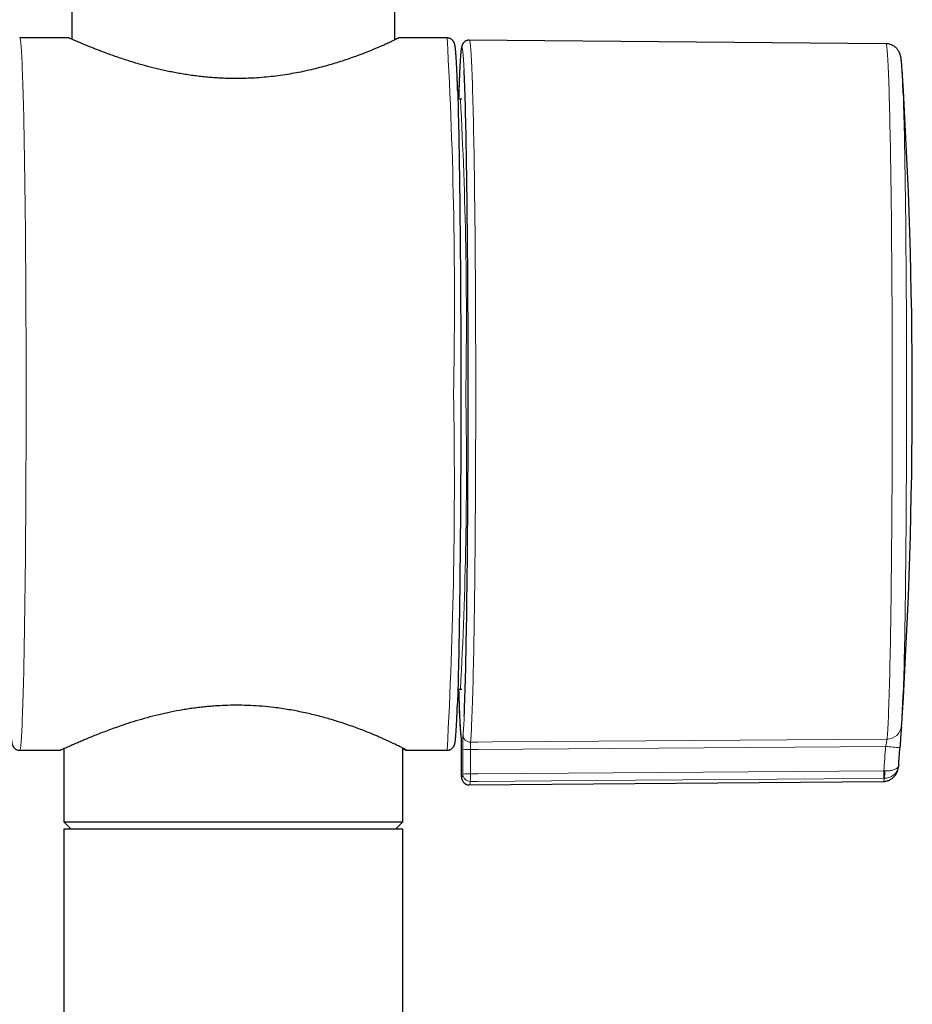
# Model space of a CAD drawing. Header units: millimetres. Extents: x 8 to 2385, y 12 to 2606.
# Tile 23 of 156: x 1078 to 1139, y 1385 to 1452. Entities that reach past the tile are written whole.
import ezdxf

# ---------------------------------------------------------------- set-up
doc = ezdxf.new("R2010")
doc.units = ezdxf.units.MM

msp = doc.modelspace()

# ---------------------------------------------------------------- linework, layer by layer
at = {"color": 7, "linetype": 'Continuous', "lineweight": 30}
for p, q in [((1081.907, 1499.061), (1081.907, 1450.608)), ((1103.807, 1450.569), (1103.807, 1499.061)), ((1081.662, 1450.704), (1078.36, 1450.704)), ((1107.355, 1450.704), (1104.05, 1450.704)), ((1108.853, 1450.557), (1108.859, 1450.559)), ((1137.116, 1450.312), (1108.859, 1450.559)), ((1108.355, 1446.554), (1108.255, 1446.554)), ((1108.255, 1406.554), (1108.355, 1406.554)), ((1078.36, 1402.404), (1081.115, 1402.404)), ((1081.357, 1402.505), (1081.357, 1397.554)), ((1104.357, 1397.554), (1104.357, 1402.547)), ((1104.604, 1402.404), (1107.355, 1402.404)), ((1108.309, 1402.324), (1108.31, 1400.669)), ((1108.309, 1402.324), (1108.309, 1402.324)), ((1108.31, 1400.669), (1108.31, 1400.669)), ((1108.859, 1400.05), (1108.854, 1400.051)), ((1108.859, 1400.05), (1136.943, 1400.295)), ((1081.357, 1397.554), (1081.857, 1397.054)), ((1081.357, 1397.554), (1093.065, 1397.554)), ((1093.065, 1397.554), (1104.357, 1397.554)), ((1103.857, 1397.054), (1104.357, 1397.554)), ((1081.357, 1397.054), (1081.357, 1020.078)), ((1104.357, 1397.054), (1081.357, 1397.054)), ((1104.357, 1020.078), (1104.357, 1397.054))]:
    msp.add_line(p, q, dxfattribs=at)
at = {"color": 252, "linetype": 'Continuous', "lineweight": 0}
for p, q in [((1108.294, 1403.294), (1108.297, 1403.232)), ((1108.309, 1402.324), (1108.31, 1400.669)), ((1108.418, 1400.79), (1108.418, 1402.445)), ((1108.931, 1402.455), (1108.932, 1400.8)), ((1108.31, 1400.669), (1108.318, 1400.577)), ((1136.979, 1401.014), (1137.044, 1401.011)), ((1137.004, 1400.508), (1136.971, 1400.508))]:
    msp.add_line(p, q, dxfattribs=at)
at = {"color": 252, "linetype": 'Continuous', "lineweight": 0, "flags": 128}
for points in [[(1078.36, 1450.704), (1078.368, 1450.699), (1078.38, 1450.677), (1078.392, 1450.638), (1078.404, 1450.581), (1078.415, 1450.507), (1078.427, 1450.415), (1078.439, 1450.305), (1078.45, 1450.179), (1078.462, 1450.035), (1078.473, 1449.874), (1078.484, 1449.697), (1078.496, 1449.502), (1078.507, 1449.291), (1078.518, 1449.063), (1078.529, 1448.819), (1078.539, 1448.559), (1078.55, 1448.282), (1078.561, 1447.99), (1078.571, 1447.683), (1078.581, 1447.359), (1078.591, 1447.021), (1078.601, 1446.668), (1078.611, 1446.301), (1078.62, 1445.918), (1078.63, 1445.522), (1078.639, 1445.112), (1078.648, 1444.689), (1078.657, 1444.252), (1078.665, 1443.803), (1078.673, 1443.341), (1078.681, 1442.867), (1078.689, 1442.38), (1078.697, 1441.883), (1078.704, 1441.374), (1078.711, 1440.855), (1078.718, 1440.325), (1078.725, 1439.785), (1078.731, 1439.235), (1078.737, 1438.676), (1078.743, 1438.109), (1078.748, 1437.533), (1078.754, 1436.949), (1078.758, 1436.357), (1078.763, 1435.759), (1078.767, 1435.153), (1078.771, 1434.542), (1078.775, 1433.924), (1078.779, 1433.301), (1078.782, 1432.674), (1078.785, 1432.042), (1078.787, 1431.405), (1078.789, 1430.766), (1078.791, 1430.123), (1078.793, 1429.478), (1078.794, 1428.83), (1078.795, 1428.181), (1078.796, 1427.531), (1078.796, 1426.88), (1078.796, 1426.229), (1078.796, 1425.578), (1078.795, 1424.928), (1078.794, 1424.278), (1078.793, 1423.631), (1078.791, 1422.986), (1078.789, 1422.343), (1078.787, 1421.703), (1078.785, 1421.067), (1078.782, 1420.435), (1078.779, 1419.807), (1078.775, 1419.185), (1078.771, 1418.567), (1078.767, 1417.956), (1078.763, 1417.35), (1078.758, 1416.752), (1078.754, 1416.16), (1078.748, 1415.576), (1078.743, 1415), (1078.737, 1414.432), (1078.731, 1413.874), (1078.725, 1413.324), (1078.718, 1412.784), (1078.711, 1412.254), (1078.704, 1411.735), (1078.697, 1411.226), (1078.689, 1410.728), (1078.681, 1410.242), (1078.673, 1409.768), (1078.665, 1409.306), (1078.657, 1408.856), (1078.648, 1408.42), (1078.639, 1407.996), (1078.63, 1407.586), (1078.62, 1407.19), (1078.611, 1406.808), (1078.601, 1406.441), (1078.591, 1406.087), (1078.581, 1405.749), (1078.571, 1405.426), (1078.561, 1405.118), (1078.55, 1404.826), (1078.539, 1404.55), (1078.529, 1404.29), (1078.518, 1404.046), (1078.507, 1403.818), (1078.496, 1403.607), (1078.484, 1403.412), (1078.473, 1403.234), (1078.462, 1403.074), (1078.45, 1402.93), (1078.439, 1402.803), (1078.427, 1402.694), (1078.415, 1402.602), (1078.404, 1402.528), (1078.392, 1402.471), (1078.38, 1402.431), (1078.368, 1402.409), (1078.36, 1402.404)], [(1108.506, 1448.511), (1108.505, 1448.532), (1108.494, 1448.752), (1108.483, 1448.955), (1108.472, 1449.141), (1108.461, 1449.31), (1108.45, 1449.462), (1108.438, 1449.597), (1108.427, 1449.715), (1108.415, 1449.816), (1108.404, 1449.899), (1108.392, 1449.965), (1108.381, 1450.014), (1108.369, 1450.045), (1108.358, 1450.058), (1108.346, 1450.054), (1108.334, 1450.032), (1108.323, 1449.993), (1108.311, 1449.937), (1108.3, 1449.862), (1108.288, 1449.771), (1108.277, 1449.662), (1108.266, 1449.536), (1108.254, 1449.393), (1108.243, 1449.233), (1108.232, 1449.055), (1108.221, 1448.862), (1108.21, 1448.651), (1108.199, 1448.424), (1108.188, 1448.18), (1108.178, 1447.921), (1108.167, 1447.645), (1108.157, 1447.354), (1108.147, 1447.048), (1108.138, 1446.769)], [(1108.859, 1450.559), (1108.862, 1450.558), (1108.874, 1450.545), (1108.885, 1450.514), (1108.897, 1450.465), (1108.909, 1450.399), (1108.92, 1450.316), (1108.932, 1450.215), (1108.944, 1450.097), (1108.955, 1449.961), (1108.966, 1449.809), (1108.978, 1449.639), (1108.989, 1449.453), (1109, 1449.249), (1109.011, 1449.029), (1109.022, 1448.793), (1109.033, 1448.54), (1109.044, 1448.271), (1109.054, 1447.987), (1109.065, 1447.686), (1109.075, 1447.37), (1109.085, 1447.039), (1109.095, 1446.693), (1109.105, 1446.332), (1109.114, 1445.957), (1109.124, 1445.567), (1109.133, 1445.164), (1109.142, 1444.746), (1109.151, 1444.316), (1109.159, 1443.872), (1109.168, 1443.416), (1109.176, 1442.948), (1109.184, 1442.467), (1109.191, 1441.975), (1109.199, 1441.471), (1109.206, 1440.957), (1109.213, 1440.432), (1109.22, 1439.897), (1109.226, 1439.352), (1109.232, 1438.797), (1109.238, 1438.234), (1109.244, 1437.662), (1109.249, 1437.082), (1109.254, 1436.494), (1109.259, 1435.9), (1109.263, 1435.298), (1109.267, 1434.689), (1109.271, 1434.075), (1109.274, 1433.456), (1109.278, 1432.831), (1109.281, 1432.201), (1109.283, 1431.568), (1109.286, 1430.931), (1109.287, 1430.29), (1109.289, 1429.647), (1109.291, 1429.002), (1109.292, 1428.355), (1109.292, 1427.706), (1109.293, 1427.057), (1109.293, 1426.407), (1109.293, 1425.758), (1109.292, 1425.109), (1109.291, 1424.461), (1109.29, 1423.814), (1109.288, 1423.17), (1109.287, 1422.528), (1109.284, 1421.889), (1109.282, 1421.253), (1109.279, 1420.622), (1109.276, 1419.994), (1109.273, 1419.372), (1109.269, 1418.754), (1109.265, 1418.143), (1109.261, 1417.538), (1109.256, 1416.939), (1109.252, 1416.347), (1109.246, 1415.763), (1109.241, 1415.186), (1109.235, 1414.618), (1109.229, 1414.059), (1109.223, 1413.509), (1109.217, 1412.968), (1109.21, 1412.438), (1109.203, 1411.918), (1109.195, 1411.408), (1109.188, 1410.91), (1109.18, 1410.423), (1109.172, 1409.947), (1109.164, 1409.484), (1109.155, 1409.034), (1109.147, 1408.596), (1109.138, 1408.172), (1109.129, 1407.761), (1109.12, 1407.363), (1109.11, 1406.98), (1109.1, 1406.611), (1109.091, 1406.257), (1109.081, 1405.918), (1109.07, 1405.593), (1109.06, 1405.284), (1109.05, 1404.991), (1109.039, 1404.714), (1109.028, 1404.452), (1109.017, 1404.207), (1109.006, 1403.978), (1108.995, 1403.765), (1108.984, 1403.569), (1108.973, 1403.391), (1108.961, 1403.229), (1108.95, 1403.084), (1108.938, 1402.956)], [(1137.191, 1403.162), (1137.202, 1403.284), (1137.214, 1403.423), (1137.225, 1403.579), (1137.236, 1403.753), (1137.248, 1403.943), (1137.259, 1404.15), (1137.27, 1404.374), (1137.281, 1404.615), (1137.291, 1404.871), (1137.302, 1405.144), (1137.312, 1405.433), (1137.323, 1405.737), (1137.333, 1406.057), (1137.343, 1406.393), (1137.353, 1406.743), (1137.363, 1407.108), (1137.372, 1407.487), (1137.381, 1407.88), (1137.39, 1408.288), (1137.399, 1408.709), (1137.408, 1409.143), (1137.416, 1409.59), (1137.425, 1410.05), (1137.433, 1410.522), (1137.441, 1411.006), (1137.448, 1411.502), (1137.455, 1412.009), (1137.462, 1412.526), (1137.469, 1413.054), (1137.476, 1413.592), (1137.482, 1414.14), (1137.488, 1414.697), (1137.494, 1415.263), (1137.499, 1415.837), (1137.504, 1416.419), (1137.509, 1417.009), (1137.514, 1417.605), (1137.518, 1418.209), (1137.522, 1418.818), (1137.526, 1419.434), (1137.529, 1420.054), (1137.532, 1420.68), (1137.535, 1421.31), (1137.537, 1421.943), (1137.539, 1422.581), (1137.541, 1423.221), (1137.543, 1423.863), (1137.544, 1424.508), (1137.545, 1425.154), (1137.545, 1425.801), (1137.545, 1426.449), (1137.545, 1427.097), (1137.545, 1427.744), (1137.544, 1428.391), (1137.543, 1429.036), (1137.542, 1429.679), (1137.54, 1430.32), (1137.538, 1430.959), (1137.536, 1431.593), (1137.533, 1432.225), (1137.53, 1432.852), (1137.527, 1433.474), (1137.523, 1434.091), (1137.519, 1434.703), (1137.515, 1435.308), (1137.511, 1435.907), (1137.506, 1436.499), (1137.501, 1437.084), (1137.495, 1437.66), (1137.49, 1438.229), (1137.484, 1438.789), (1137.478, 1439.34), (1137.471, 1439.881), (1137.465, 1440.412), (1137.458, 1440.933), (1137.45, 1441.443), (1137.443, 1441.943), (1137.435, 1442.431), (1137.427, 1442.907), (1137.419, 1443.37), (1137.411, 1443.822), (1137.402, 1444.26), (1137.393, 1444.686), (1137.384, 1445.097), (1137.375, 1445.495), (1137.366, 1445.879), (1137.356, 1446.249), (1137.346, 1446.604), (1137.336, 1446.944), (1137.326, 1447.269), (1137.316, 1447.579), (1137.305, 1447.872), (1137.295, 1448.15), (1137.284, 1448.412), (1137.273, 1448.658), (1137.262, 1448.887), (1137.251, 1449.1), (1137.24, 1449.296), (1137.229, 1449.475), (1137.218, 1449.637), (1137.206, 1449.782), (1137.195, 1449.909), (1137.183, 1450.019), (1137.171, 1450.112), (1137.16, 1450.187), (1137.148, 1450.245), (1137.136, 1450.285), (1137.125, 1450.307), (1137.116, 1450.312)], [(1138.289, 1446.967), (1138.29, 1446.943), (1138.3, 1446.651), (1138.31, 1446.342), (1138.32, 1446.019), (1138.33, 1445.681), (1138.339, 1445.327), (1138.349, 1444.96), (1138.358, 1444.578), (1138.367, 1444.182), (1138.376, 1443.772), (1138.384, 1443.35), (1138.392, 1442.914), (1138.401, 1442.466), (1138.408, 1442.005), (1138.416, 1441.533), (1138.423, 1441.049), (1138.431, 1440.553), (1138.438, 1440.047), (1138.444, 1439.531), (1138.451, 1439.004), (1138.457, 1438.468), (1138.463, 1437.923), (1138.468, 1437.369), (1138.473, 1436.807), (1138.478, 1436.236), (1138.483, 1435.659), (1138.488, 1435.074), (1138.492, 1434.482), (1138.496, 1433.885), (1138.499, 1433.282), (1138.502, 1432.674), (1138.505, 1432.061), (1138.508, 1431.443), (1138.51, 1430.822), (1138.512, 1430.198), (1138.514, 1429.571), (1138.515, 1428.941), (1138.516, 1428.31), (1138.517, 1427.677), (1138.517, 1427.044), (1138.517, 1426.41), (1138.517, 1425.776), (1138.517, 1425.143), (1138.516, 1424.511), (1138.515, 1423.88), (1138.513, 1423.252), (1138.511, 1422.626), (1138.509, 1422.003), (1138.507, 1421.383), (1138.504, 1420.768), (1138.501, 1420.157), (1138.497, 1419.551), (1138.494, 1418.95), (1138.49, 1418.356), (1138.486, 1417.767), (1138.481, 1417.186), (1138.476, 1416.611), (1138.471, 1416.045), (1138.466, 1415.486), (1138.46, 1414.936), (1138.454, 1414.395), (1138.448, 1413.863), (1138.441, 1413.341), (1138.434, 1412.829), (1138.427, 1412.328), (1138.42, 1411.838), (1138.413, 1411.359), (1138.405, 1410.892), (1138.397, 1410.437), (1138.389, 1409.995), (1138.38, 1409.565), (1138.372, 1409.148), (1138.363, 1408.745), (1138.354, 1408.355), (1138.345, 1407.98), (1138.335, 1407.619), (1138.326, 1407.272), (1138.316, 1406.94), (1138.306, 1406.624), (1138.296, 1406.323), (1138.291, 1406.193)], [(1137.095, 1402.659), (1109.426, 1402.458), (1108.931, 1402.455)], [(1108.938, 1402.956), (1109.434, 1402.96), (1110.433, 1402.967), (1114.432, 1402.996), (1130.426, 1403.113), (1137.191, 1403.162)], [(1108.31, 1400.669), (1108.323, 1400.608), (1108.337, 1400.569), (1108.35, 1400.551), (1108.364, 1400.555), (1108.378, 1400.581), (1108.391, 1400.629), (1108.405, 1400.698), (1108.418, 1400.79)], [(1108.939, 1400.8), (1109.427, 1400.803), (1136.979, 1401.014)], [(1136.971, 1400.508), (1136.924, 1400.507), (1132.926, 1400.477), (1116.932, 1400.355), (1109.419, 1400.298), (1108.924, 1400.294)]]:
    msp.add_lwpolyline(points, dxfattribs=at)
at = {"color": 7, "linetype": 'Continuous', "lineweight": 30, "flags": 128}
for points in [[(1108.512, 1404.732), (1108.521, 1404.931), (1108.532, 1405.19), (1108.542, 1405.466), (1108.553, 1405.757), (1108.563, 1406.064), (1108.573, 1406.386), (1108.583, 1406.723), (1108.592, 1407.075), (1108.602, 1407.442), (1108.611, 1407.823), (1108.62, 1408.218), (1108.629, 1408.626), (1108.638, 1409.048), (1108.647, 1409.483), (1108.655, 1409.93), (1108.663, 1410.39), (1108.671, 1410.863), (1108.679, 1411.346), (1108.686, 1411.841), (1108.693, 1412.348), (1108.7, 1412.864), (1108.707, 1413.391), (1108.713, 1413.928), (1108.719, 1414.474), (1108.725, 1415.029), (1108.73, 1415.593), (1108.736, 1416.165), (1108.741, 1416.745), (1108.745, 1417.332), (1108.75, 1417.926), (1108.754, 1418.526), (1108.758, 1419.133), (1108.761, 1419.744), (1108.764, 1420.361), (1108.767, 1420.983), (1108.77, 1421.609), (1108.772, 1422.238), (1108.774, 1422.871), (1108.776, 1423.506), (1108.777, 1424.144), (1108.778, 1424.783), (1108.779, 1425.424), (1108.779, 1426.066), (1108.779, 1426.708), (1108.779, 1427.35), (1108.779, 1427.991), (1108.778, 1428.631), (1108.777, 1429.27), (1108.775, 1429.907), (1108.773, 1430.541), (1108.771, 1431.172), (1108.769, 1431.8), (1108.766, 1432.424), (1108.763, 1433.043), (1108.76, 1433.658), (1108.756, 1434.267), (1108.752, 1434.87), (1108.748, 1435.468), (1108.743, 1436.058), (1108.738, 1436.642), (1108.733, 1437.218), (1108.728, 1437.786), (1108.722, 1438.346), (1108.716, 1438.897), (1108.71, 1439.439), (1108.703, 1439.971), (1108.697, 1440.493), (1108.69, 1441.005), (1108.682, 1441.505), (1108.675, 1441.995), (1108.667, 1442.473), (1108.659, 1442.94), (1108.651, 1443.394), (1108.643, 1443.836), (1108.634, 1444.264), (1108.625, 1444.68), (1108.616, 1445.082), (1108.607, 1445.47), (1108.597, 1445.844), (1108.588, 1446.203), (1108.578, 1446.548), (1108.568, 1446.878), (1108.558, 1447.193), (1108.548, 1447.493), (1108.537, 1447.777), (1108.527, 1448.045), (1108.516, 1448.297), (1108.506, 1448.511)], [(1108.065, 1447.158), (1108.072, 1446.927), (1108.082, 1446.592), (1108.092, 1446.241), (1108.101, 1445.876), (1108.111, 1445.496), (1108.12, 1445.102), (1108.129, 1444.694), (1108.138, 1444.273), (1108.146, 1443.839), (1108.155, 1443.391), (1108.163, 1442.931), (1108.171, 1442.459), (1108.179, 1441.975), (1108.186, 1441.48), (1108.194, 1440.973), (1108.201, 1440.455), (1108.207, 1439.928), (1108.214, 1439.39), (1108.22, 1438.843), (1108.226, 1438.286), (1108.232, 1437.721), (1108.237, 1437.147), (1108.242, 1436.566), (1108.247, 1435.977), (1108.251, 1435.381), (1108.255, 1434.778), (1108.259, 1434.169), (1108.263, 1433.555), (1108.266, 1432.935), (1108.269, 1432.311), (1108.272, 1431.682), (1108.274, 1431.049), (1108.276, 1430.413), (1108.278, 1429.775), (1108.28, 1429.134), (1108.281, 1428.49), (1108.282, 1427.846), (1108.282, 1427.2), (1108.282, 1426.554)], [(1108.138, 1446.769), (1108.137, 1446.725), (1108.132, 1446.581)], [(1108.282, 1426.554), (1108.282, 1425.908), (1108.282, 1425.263), (1108.281, 1424.618), (1108.28, 1423.975), (1108.278, 1423.334), (1108.276, 1422.695), (1108.274, 1422.059), (1108.272, 1421.427), (1108.269, 1420.798), (1108.266, 1420.174), (1108.263, 1419.554), (1108.259, 1418.94), (1108.255, 1418.331), (1108.251, 1417.728), (1108.247, 1417.132), (1108.242, 1416.543), (1108.237, 1415.962), (1108.232, 1415.388), (1108.226, 1414.823), (1108.22, 1414.266), (1108.214, 1413.719), (1108.207, 1413.181), (1108.201, 1412.653), (1108.194, 1412.136), (1108.186, 1411.629), (1108.179, 1411.134), (1108.171, 1410.65), (1108.163, 1410.177), (1108.155, 1409.717), (1108.146, 1409.27), (1108.138, 1408.836), (1108.129, 1408.414), (1108.12, 1408.007), (1108.111, 1407.613), (1108.101, 1407.233), (1108.092, 1406.868), (1108.082, 1406.517), (1108.072, 1406.181), (1108.062, 1405.861), (1108.053, 1405.597)]]:
    msp.add_lwpolyline(points, dxfattribs=at)
at = {"color": 252, "linetype": 'Continuous', "lineweight": 0}
for centre, radius, start, end in [((783.99, 1432.78), 323.861, 358.89845, 3.17263), ((829.788, 1431.518), 278.872, 358.98019, 3.09085), ((771.943, 1420.546), 335.902, 356.90402, 1.02491), ((837.198, 1421.457), 271.466, 356.85302, 1.07588), ((1143.606, 1406.469), 35.455, 181.34786, 185.13903), ((1079.86, 1405.872), 28.675, 355.14968, 357.72152), ((1137.189, 1404.153), 0.991, 270.11296, 353.77655), ((1108.93, 1403.454), 0.498, 180.71755, 270.93833), ((789.006, 1426.492), 348.904, 355.81238, 356.08325), ((1136.503, 1390.81), 11.864, 82.43141, 87.14074), ((1108.806, 1395.722), 6.734, 88.93475, 93.30429), ((1108.811, 1393.935), 6.866, 88.92758, 93.27765), ((1108.917, 1400.793), 0.499, 180.42946, 270.73038), ((1102.615, 1400.645), 6.319, 356.82215, 1.40686), ((1130.762, 1400.858), 6.219, 356.77524, 1.43854), ((1135.211, 1400.906), 1.836, 347.4677, 3.28319), ((1108.531, 1400.268), 0.394, 326.4359, 3.84329), ((1136.63, 1400.499), 0.374, 327.00919, 1.37179)]:
    msp.add_arc(centre, radius, start, end, dxfattribs=at)
at = {"color": 7, "linetype": 'Continuous', "lineweight": 30}
for centre, radius, start, end in [((1088.036, 1445.376), 50.278, 1.81351, 3.80329), ((788.907, 1426.554), 350, 356.4073, 3.5927), ((1261.314, 1411.006), 153.248, 181.67466, 182.0083), ((1091.504, 1407.596), 46.808, 355.92145, 358.28226), ((788.979, 1426.471), 349.904, 355.88699, 356.08325), ((1108.81, 1400.669), 0.5, 180.02078, 190.66101)]:
    msp.add_arc(centre, radius, start, end, dxfattribs=at)
for points, knots in [([(1093.06, 1447.95), (1092.914, 1447.951), (1092.622, 1447.953), (1092.183, 1447.967), (1091.744, 1447.989), (1091.306, 1448.02), (1090.869, 1448.06), (1090.434, 1448.109), (1090.002, 1448.165), (1089.579, 1448.229), (1089.165, 1448.298), (1088.76, 1448.374), (1088.361, 1448.455), (1087.837, 1448.571), (1087.199, 1448.727), (1086.54, 1448.908), (1085.981, 1449.076), (1085.511, 1449.225), (1085.06, 1449.375), (1084.63, 1449.526), (1084.224, 1449.673), (1083.871, 1449.806), (1083.567, 1449.924), (1083.306, 1450.028), (1083.061, 1450.126), (1082.833, 1450.22), (1082.622, 1450.307), (1082.43, 1450.387), (1082.258, 1450.46), (1082.095, 1450.529), (1081.947, 1450.591), (1081.823, 1450.643), (1081.732, 1450.68), (1081.675, 1450.701), (1081.666, 1450.703), (1081.662, 1450.703)], [0, 0, 0, 0, 0.024507, 0.049062, 0.073797, 0.098532, 0.123458, 0.148385, 0.173488, 0.198638, 0.223111, 0.247624, 0.272286, 0.296947, 0.346569, 0.396509, 0.431448, 0.466484, 0.501811, 0.537239, 0.572754, 0.608373, 0.635923, 0.663524, 0.691312, 0.719155, 0.747248, 0.7754, 0.803751, 0.832167, 0.866642, 0.901239, 0.936178, 0.971247, 1, 1, 1, 1]), ([(1104.05, 1450.702), (1104.053, 1450.702), (1104.06, 1450.702), (1104.018, 1450.677), (1103.947, 1450.639), (1103.86, 1450.596), (1103.773, 1450.552), (1103.669, 1450.502), (1103.51, 1450.427), (1103.272, 1450.316), (1102.983, 1450.187), (1102.72, 1450.073), (1102.506, 1449.982), (1102.276, 1449.887), (1101.95, 1449.755), (1101.506, 1449.582), (1100.977, 1449.388), (1100.468, 1449.212), (1099.995, 1449.058), (1099.496, 1448.907), (1098.972, 1448.759), (1098.426, 1448.617), (1097.861, 1448.484), (1097.278, 1448.363), (1096.679, 1448.253), (1096.062, 1448.158), (1095.427, 1448.078), (1094.779, 1448.016), (1094.166, 1447.976), (1093.591, 1447.954), (1093.237, 1447.951), (1093.06, 1447.95)], [0, 0, 0, 0, 0.029162, 0.067609, 0.106231, 0.130039, 0.153887, 0.177884, 0.201882, 0.250183, 0.298811, 0.323728, 0.348684, 0.373785, 0.398886, 0.449382, 0.500197, 0.536269, 0.572449, 0.608944, 0.645552, 0.682271, 0.719111, 0.755486, 0.79199, 0.828864, 0.865884, 0.903078, 0.940432, 0.970173, 1, 1, 1, 1]), ([(1103.807, 1450.608), (1103.836, 1450.62), (1103.917, 1450.654), (1104.006, 1450.69), (1104.035, 1450.699), (1104.049, 1450.703)], [0, 0, 0, 0, 0.224575, 0.620433, 1, 1, 1, 1]), ([(1108.064, 1447.173), (1108.062, 1447.238), (1108.057, 1447.404), (1108.048, 1447.655), (1108.038, 1447.927), (1108.028, 1448.185), (1108.018, 1448.429), (1108.007, 1448.659), (1107.997, 1448.874), (1107.986, 1449.074), (1107.975, 1449.261), (1107.964, 1449.432), (1107.953, 1449.59), (1107.942, 1449.733), (1107.93, 1449.862), (1107.918, 1449.979), (1107.904, 1450.085), (1107.89, 1450.179), (1107.874, 1450.255), (1107.856, 1450.317), (1107.839, 1450.366), (1107.821, 1450.407), (1107.798, 1450.449), (1107.77, 1450.492), (1107.734, 1450.536), (1107.69, 1450.58), (1107.634, 1450.623), (1107.568, 1450.66), (1107.489, 1450.688), (1107.416, 1450.704), (1107.37, 1450.703), (1107.355, 1450.702)], [0, 0, 0, 0, 0.032023, 0.081649, 0.131299, 0.18098, 0.230699, 0.280466, 0.330295, 0.380205, 0.430225, 0.480395, 0.530779, 0.581479, 0.632667, 0.684665, 0.73814, 0.794774, 0.846599, 0.880334, 0.898869, 0.914443, 0.927457, 0.938703, 0.948798, 0.958221, 0.967321, 0.976313, 0.985288, 0.995271, 1, 1, 1, 1]), ([(1108.859, 1450.557), (1108.841, 1450.557), (1108.793, 1450.558), (1108.719, 1450.542), (1108.642, 1450.515), (1108.576, 1450.478), (1108.522, 1450.437), (1108.478, 1450.394), (1108.444, 1450.352), (1108.416, 1450.312), (1108.394, 1450.272), (1108.376, 1450.233), (1108.361, 1450.194), (1108.347, 1450.151), (1108.334, 1450.099), (1108.319, 1450.029), (1108.305, 1449.94), (1108.292, 1449.833), (1108.279, 1449.716), (1108.267, 1449.585), (1108.256, 1449.437), (1108.244, 1449.276), (1108.233, 1449.102), (1108.223, 1448.913), (1108.212, 1448.71), (1108.201, 1448.493), (1108.191, 1448.262), (1108.181, 1448.016), (1108.171, 1447.756), (1108.161, 1447.483), (1108.151, 1447.194), (1108.143, 1446.961), (1108.139, 1446.819), (1108.138, 1446.783)], [0, 0, 0, 0, 0.005516, 0.014472, 0.023173, 0.031731, 0.040276, 0.048996, 0.058163, 0.068152, 0.079447, 0.092684, 0.10876, 0.129067, 0.15611, 0.195623, 0.253311, 0.304183, 0.35274, 0.404114, 0.454061, 0.503224, 0.551926, 0.600334, 0.648543, 0.696612, 0.744581, 0.792474, 0.84031, 0.888101, 0.935857, 0.983585, 1, 1, 1, 1]), ([(1138.203, 1448.719), (1138.2, 1448.766), (1138.192, 1448.865), (1138.18, 1449.001), (1138.167, 1449.134), (1138.151, 1449.264), (1138.134, 1449.372), (1138.115, 1449.463), (1138.099, 1449.527), (1138.082, 1449.583), (1138.063, 1449.639), (1138.04, 1449.696), (1138.012, 1449.754), (1137.978, 1449.816), (1137.937, 1449.88), (1137.886, 1449.947), (1137.825, 1450.015), (1137.751, 1450.082), (1137.666, 1450.145), (1137.57, 1450.202), (1137.465, 1450.249), (1137.349, 1450.285), (1137.232, 1450.308), (1137.152, 1450.31), (1137.116, 1450.311)], [0, 0, 0, 0, 0.090371, 0.193948, 0.300824, 0.414251, 0.54474, 0.613996, 0.65794, 0.694688, 0.725413, 0.751808, 0.775182, 0.796564, 0.816787, 0.836514, 0.856185, 0.876039, 0.896224, 0.916712, 0.937405, 0.958211, 0.981394, 1, 1, 1, 1]), ([(1108.254, 1446.556), (1108.247, 1446.556), (1108.214, 1446.553), (1108.157, 1446.566), (1108.106, 1446.581), (1108.084, 1446.594), (1108.081, 1446.595)], [0, 0, 0, 0, 0.115853, 0.535184, 0.938839, 1, 1, 1, 1]), ([(1108.081, 1406.513), (1108.099, 1406.521), (1108.137, 1406.539), (1108.198, 1406.553), (1108.239, 1406.553), (1108.255, 1406.552)], [0, 0, 0, 0, 0.341176, 0.740468, 1, 1, 1, 1]), ([(1077.662, 1405.573), (1077.663, 1405.534), (1077.668, 1405.399), (1077.676, 1405.182), (1077.686, 1404.923), (1077.696, 1404.68), (1077.707, 1404.45), (1077.717, 1404.235), (1077.728, 1404.034), (1077.739, 1403.848), (1077.75, 1403.676), (1077.761, 1403.519), (1077.772, 1403.376), (1077.784, 1403.246), (1077.797, 1403.13), (1077.81, 1403.023), (1077.825, 1402.93), (1077.841, 1402.853), (1077.858, 1402.791), (1077.876, 1402.742), (1077.894, 1402.701), (1077.916, 1402.659), (1077.944, 1402.616), (1077.98, 1402.572), (1078.025, 1402.528), (1078.08, 1402.486), (1078.146, 1402.449), (1078.225, 1402.42), (1078.298, 1402.405), (1078.345, 1402.406), (1078.36, 1402.406)], [0, 0, 0, 0, 0.02167, 0.074563, 0.127488, 0.180453, 0.23347, 0.286553, 0.339723, 0.39301, 0.446456, 0.500131, 0.554141, 0.608671, 0.664065, 0.721033, 0.781364, 0.836574, 0.872512, 0.892258, 0.908849, 0.922712, 0.934693, 0.945448, 0.955486, 0.96518, 0.974759, 0.984321, 0.994955, 1, 1, 1, 1]), ([(1104.604, 1402.407), (1104.603, 1402.409), (1104.602, 1402.412), (1104.57, 1402.432), (1104.526, 1402.457), (1104.464, 1402.491), (1104.385, 1402.532), (1104.29, 1402.582), (1104.177, 1402.639), (1104.048, 1402.703), (1103.902, 1402.774), (1103.742, 1402.851), (1103.566, 1402.934), (1103.374, 1403.023), (1103.167, 1403.117), (1102.945, 1403.216), (1102.708, 1403.319), (1102.457, 1403.426), (1102.154, 1403.552), (1101.792, 1403.697), (1101.363, 1403.862), (1100.906, 1404.029), (1100.423, 1404.196), (1099.916, 1404.362), (1099.425, 1404.511), (1098.957, 1404.643), (1098.517, 1404.759), (1098.063, 1404.869), (1097.596, 1404.974), (1097.115, 1405.07), (1096.622, 1405.159), (1096.118, 1405.237), (1095.512, 1405.318), (1094.812, 1405.389), (1094.016, 1405.439), (1093.242, 1405.46), (1092.484, 1405.452), (1091.848, 1405.423), (1091.318, 1405.385), (1090.891, 1405.345), (1090.466, 1405.297), (1090.044, 1405.242), (1089.625, 1405.179), (1089.071, 1405.085), (1088.525, 1404.978), (1087.989, 1404.858), (1087.454, 1404.73), (1086.804, 1404.558), (1086.058, 1404.337), (1085.413, 1404.128), (1084.861, 1403.937), (1084.392, 1403.767), (1083.948, 1403.599), (1083.528, 1403.434), (1083.137, 1403.275), (1082.775, 1403.125), (1082.445, 1402.984), (1082.147, 1402.854), (1081.882, 1402.738), (1081.653, 1402.636), (1081.462, 1402.551), (1081.301, 1402.48), (1081.186, 1402.431), (1081.121, 1402.406), (1081.117, 1402.407), (1081.115, 1402.407)], [0, 0, 0, 0, 0.013816, 0.025748, 0.0377, 0.049732, 0.061764, 0.07388, 0.085996, 0.098189, 0.110403, 0.122525, 0.134667, 0.146879, 0.159091, 0.171376, 0.183662, 0.196014, 0.208384, 0.226019, 0.243702, 0.261533, 0.279414, 0.297338, 0.315315, 0.329236, 0.343182, 0.357226, 0.371297, 0.385499, 0.399731, 0.414069, 0.428441, 0.45054, 0.471744, 0.493072, 0.512826, 0.532683, 0.544264, 0.555865, 0.567539, 0.579214, 0.590965, 0.602716, 0.626371, 0.63851, 0.650668, 0.675113, 0.699698, 0.724428, 0.742509, 0.760642, 0.778932, 0.797277, 0.815676, 0.834133, 0.852553, 0.871036, 0.889705, 0.908445, 0.927268, 0.946171, 0.967827, 0.988595, 1, 1, 1, 1]), ([(1107.355, 1402.406), (1107.37, 1402.406), (1107.414, 1402.405), (1107.485, 1402.419), (1107.563, 1402.447), (1107.629, 1402.483), (1107.684, 1402.524), (1107.729, 1402.566), (1107.764, 1402.608), (1107.792, 1402.649), (1107.814, 1402.689), (1107.832, 1402.727), (1107.848, 1402.767), (1107.862, 1402.81), (1107.875, 1402.861), (1107.89, 1402.931), (1107.904, 1403.019), (1107.917, 1403.127), (1107.93, 1403.244), (1107.942, 1403.375), (1107.954, 1403.522), (1107.965, 1403.683), (1107.976, 1403.857), (1107.987, 1404.045), (1107.998, 1404.248), (1108.008, 1404.464), (1108.019, 1404.696), (1108.029, 1404.941), (1108.039, 1405.201), (1108.047, 1405.412), (1108.051, 1405.541), (1108.052, 1405.573)], [0, 0, 0, 0, 0.005001, 0.014942, 0.024595, 0.034083, 0.043549, 0.053197, 0.063325, 0.07434, 0.08677, 0.10131, 0.118931, 0.141136, 0.170596, 0.213323, 0.278433, 0.33491, 0.388777, 0.445773, 0.501153, 0.55565, 0.609628, 0.663275, 0.716699, 0.769968, 0.823122, 0.876193, 0.9292, 0.982156, 1, 1, 1, 1]), ([(1108.161, 1405.612), (1108.163, 1405.569), (1108.168, 1405.432), (1108.176, 1405.216), (1108.186, 1404.964), (1108.196, 1404.726), (1108.207, 1404.503), (1108.217, 1404.294), (1108.228, 1404.099), (1108.239, 1403.919), (1108.25, 1403.754), (1108.261, 1403.602), (1108.273, 1403.465), (1108.284, 1403.343), (1108.293, 1403.273), (1108.297, 1403.239)], [0, 0, 0, 0, 0.036157, 0.115713, 0.195322, 0.274998, 0.35476, 0.434632, 0.514652, 0.594871, 0.675368, 0.756265, 0.837764, 0.920222, 1, 1, 1, 1]), ([(1138.169, 1403.997), (1138.167, 1403.971), (1138.162, 1403.913), (1138.152, 1403.776), (1138.139, 1403.602), (1138.124, 1403.397), (1138.108, 1403.172), (1138.091, 1402.928), (1138.077, 1402.725), (1138.068, 1402.605), (1138.066, 1402.57)], [0, 0, 0, 0, 0.112044, 0.248329, 0.388558, 0.52499, 0.665358, 0.802165, 0.942917, 1, 1, 1, 1]), ([(1138.168, 1403.981), (1138.169, 1403.994), (1138.171, 1404.018), (1138.173, 1404.039), (1138.174, 1404.043), (1138.174, 1404.044)], [0, 0, 0, 0, 0.393387, 0.775737, 1, 1, 1, 1]), ([(1138.174, 1404.045), (1138.176, 1404.067), (1138.182, 1404.129), (1138.188, 1404.2), (1138.192, 1404.246)], [0, 0, 0, 0, 0.340411, 1, 1, 1, 1]), ([(1108.297, 1403.239), (1108.297, 1403.239), (1108.296, 1403.24), (1108.297, 1403.229), (1108.298, 1403.205), (1108.299, 1403.183), (1108.3, 1403.165), (1108.3, 1403.164)], [0, 0, 0, 0, 0.0898128, 0.3284216, 0.6297598, 0.9897323, 1, 1, 1, 1]), ([(1108.3, 1403.179), (1108.3, 1403.154), (1108.302, 1403.1), (1108.304, 1402.99), (1108.306, 1402.857), (1108.308, 1402.709), (1108.309, 1402.549), (1108.309, 1402.418), (1108.309, 1402.343), (1108.309, 1402.324)], [0, 0, 0, 0, 0.141141, 0.302, 0.462854, 0.623707, 0.78456, 0.945414, 1, 1, 1, 1]), ([(1104.357, 1402.505), (1104.378, 1402.496), (1104.445, 1402.467), (1104.52, 1402.435), (1104.586, 1402.408), (1104.598, 1402.406), (1104.604, 1402.405)], [0, 0, 0, 0, 0.132176, 0.43015, 0.729259, 1, 1, 1, 1]), ([(1137.981, 1401.367), (1137.981, 1401.365), (1137.981, 1401.361), (1137.98, 1401.35), (1137.978, 1401.329), (1137.975, 1401.307), (1137.972, 1401.291), (1137.971, 1401.286)], [0, 0, 0, 0, 0.054116, 0.177777, 0.403479, 0.816324, 1, 1, 1, 1]), ([(1136.943, 1400.295), (1136.944, 1400.295), (1136.987, 1400.293), (1137.071, 1400.303), (1137.191, 1400.325), (1137.304, 1400.363), (1137.407, 1400.41), (1137.5, 1400.466), (1137.582, 1400.528), (1137.652, 1400.592), (1137.711, 1400.657), (1137.76, 1400.721), (1137.801, 1400.782), (1137.834, 1400.841), (1137.862, 1400.896), (1137.885, 1400.95), (1137.904, 1401.003), (1137.921, 1401.057), (1137.937, 1401.113), (1137.951, 1401.175), (1137.963, 1401.231), (1137.968, 1401.267), (1137.97, 1401.28)], [0, 0, 0, 0, 0.000876, 0.042098, 0.082295, 0.121594, 0.160087, 0.197839, 0.234907, 0.271422, 0.307695, 0.344254, 0.381766, 0.421265, 0.464034, 0.511647, 0.566097, 0.630055, 0.707386, 0.8043, 0.932488, 1, 1, 1, 1]), ([(1108.318, 1400.577), (1108.321, 1400.562), (1108.329, 1400.522), (1108.342, 1400.47), (1108.36, 1400.414), (1108.377, 1400.371), (1108.397, 1400.328), (1108.422, 1400.286), (1108.454, 1400.242), (1108.493, 1400.198), (1108.542, 1400.155), (1108.602, 1400.115), (1108.672, 1400.081), (1108.754, 1400.058), (1108.819, 1400.048), (1108.854, 1400.051), (1108.859, 1400.051)], [0, 0, 0, 0, 0.125762, 0.339899, 0.453291, 0.5395, 0.610707, 0.670841, 0.723378, 0.771024, 0.815853, 0.85935, 0.902392, 0.945346, 0.992353, 1, 1, 1, 1])]:
    msp.add_open_spline(points, degree=3, knots=knots, dxfattribs=at)
at = {"color": 252, "linetype": 'Continuous', "lineweight": 0}
for points, knots in [([(1108.418, 1402.445), (1108.418, 1402.501), (1108.418, 1402.613), (1108.418, 1402.778), (1108.42, 1402.934), (1108.421, 1403.076), (1108.423, 1403.201), (1108.426, 1403.306), (1108.428, 1403.386), (1108.431, 1403.429), (1108.432, 1403.444), (1108.432, 1403.448)], [0, 0, 0, 0, 0.119915, 0.239831, 0.359746, 0.479662, 0.599573, 0.719485, 0.839396, 0.959307, 1, 1, 1, 1]), ([(1108.294, 1403.294), (1108.295, 1403.282), (1108.297, 1403.26), (1108.299, 1403.217), (1108.3, 1403.183), (1108.3, 1403.179)], [0, 0, 0, 0, 0.4711248, 0.9422495, 1, 1, 1, 1]), ([(1108.938, 1402.956), (1108.938, 1402.94), (1108.937, 1402.909), (1108.935, 1402.797), (1108.933, 1402.651), (1108.932, 1402.53), (1108.931, 1402.464), (1108.931, 1402.455)], [0, 0, 0, 0, 0.23977, 0.479541, 0.719283, 0.959021, 1, 1, 1, 1]), ([(1137.095, 1402.659), (1137.107, 1402.716), (1137.132, 1402.83), (1137.163, 1402.984), (1137.184, 1403.099), (1137.19, 1403.148), (1137.191, 1403.16), (1137.191, 1403.162)], [0, 0, 0, 0, 0.244229, 0.488629, 0.728467, 0.962117, 1, 1, 1, 1]), ([(1137.982, 1401.375), (1137.982, 1401.374), (1137.982, 1401.372), (1137.982, 1401.369), (1137.981, 1401.363), (1137.98, 1401.354), (1137.977, 1401.336), (1137.967, 1401.304), (1137.942, 1401.259), (1137.895, 1401.208), (1137.826, 1401.157), (1137.735, 1401.111), (1137.623, 1401.071), (1137.495, 1401.04), (1137.355, 1401.02), (1137.204, 1401.009), (1137.098, 1401.01), (1137.044, 1401.011)], [0, 0, 0, 0, 0.004093, 0.009081, 0.016566, 0.030236, 0.055263, 0.101479, 0.189412, 0.28428, 0.380749, 0.48563, 0.593022, 0.693351, 0.796293, 0.896645, 1, 1, 1, 1]), ([(1137.971, 1401.286), (1137.968, 1401.27), (1137.959, 1401.216), (1137.93, 1401.121), (1137.878, 1401.006), (1137.804, 1400.891), (1137.708, 1400.782), (1137.591, 1400.687), (1137.459, 1400.609), (1137.317, 1400.553), (1137.163, 1400.515), (1137.057, 1400.51), (1137.004, 1400.508)], [0, 0, 0, 0, 0.037788, 0.132302, 0.234018, 0.337446, 0.449794, 0.564818, 0.672101, 0.782166, 0.889475, 1, 1, 1, 1])]:
    msp.add_open_spline(points, degree=3, knots=knots, dxfattribs=at)

doc.saveas('drawing.dxf')
